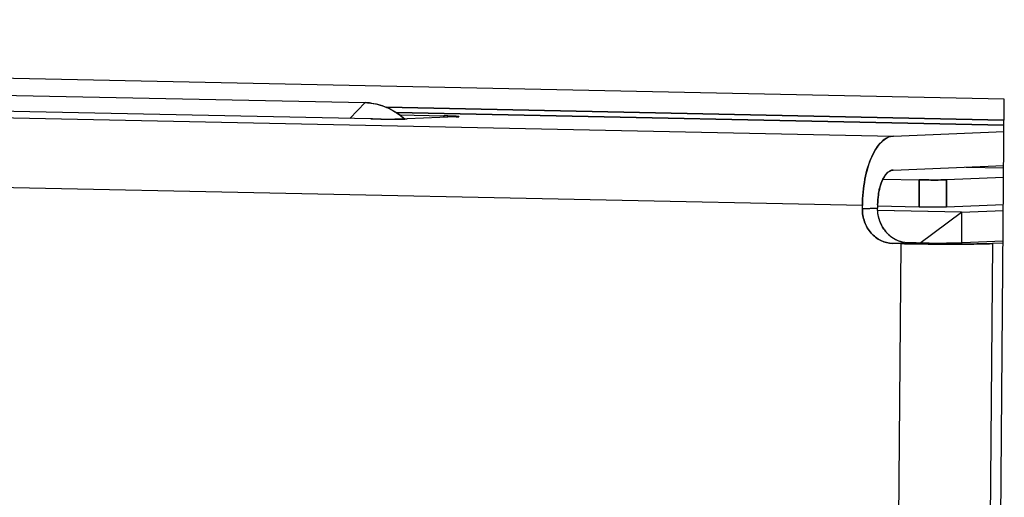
# Model space of a CAD drawing. Header units: millimetres. Extents: x 0 to 1750, y -1720 to 477.
# Tile 157 of 256: x 957.12 to 964.34, y -984.71 to -981.21. Entities that reach past the tile are written whole.
import ezdxf

# ---------------------------------------------------------------- set-up
doc = ezdxf.new("R2010")
doc.units = ezdxf.units.MM
doc.header["$LTSCALE"] = 92.51
for name, color, linetype in [('101304998_DXF_CONTINUOUS_LINE', 7, 'CONTINUOUS'), ('_101304998_1DXF_CONTINUOUS_LINE', 7, 'CONTINUOUS'), ('DE-11-072043DXF_CONTINUOUS_LINE', 7, 'CONTINUOUS'), ('MANIFOLD_SOLDXF_CONTINUOUS_LINE', 7, 'CONTINUOUS')]:
    doc.layers.add(name, color=color, linetype=linetype)

msp = doc.modelspace()

# ---------------------------------------------------------------- linework, layer by layer
at = {"layer": '101304998_DXF_CONTINUOUS_LINE'}
for p, q in [((937.4159, -981.5178), (963.5311, -982.0611)), ((956.971, -981.7599), (959.6541, -981.8158)), ((959.5412, -981.9326), (959.6541, -981.8158)), ((959.6944, -981.9358), (955.9381, -981.8576)), ((964.3417, -981.9444), (959.8091, -981.8501)), ((959.881, -981.8886), (964.3409, -981.9813)), ((959.9153, -981.9369), (959.871, -981.9373)), ((959.9068, -981.9065), (960.2312, -981.9133)), ((959.9438, -981.9364), (959.9153, -981.9369)), ((959.9628, -981.9358), (959.9438, -981.9364)), ((960.3206, -981.9207), (959.9628, -981.9358)), ((960.2312, -981.9133), (960.2311, -981.9245)), ((960.3413, -981.919), (960.3206, -981.9207)), ((960.3413, -981.9183), (960.3417, -981.9187)), ((960.3417, -981.9187), (960.3413, -981.919)), ((963.3033, -982.5703), (937.1555, -982.0263)), ((963.5311, -982.0611), (964.343, -982.027)), ((963.529, -982.311), (964.3409, -982.2769)), ((964.064, -982.2886), (964.3408, -982.2943)), ((963.4545, -982.3775), (963.7206, -982.383)), ((963.7189, -982.5829), (963.7206, -982.383)), ((963.9218, -982.383), (963.9202, -982.5829)), ((964.3402, -982.3654), (963.9218, -982.383)), ((963.3031, -982.5953), (963.3033, -982.5703)), ((963.4149, -982.5906), (963.3031, -982.5953)), ((964.0318, -982.62), (963.4146, -982.6072)), ((963.4151, -982.5656), (963.4149, -982.5906)), ((963.7189, -982.5829), (963.4152, -982.5766)), ((963.776, -982.5838), (963.7189, -982.5829)), ((964.3385, -982.5653), (963.9202, -982.5829)), ((964.0318, -982.62), (964.3382, -982.6072)), ((963.7254, -982.847), (964.0318, -982.62)), ((964.0318, -982.62), (964.03, -982.8464)), ((963.4442, -1000.1951), (963.5872, -982.8512)), ((963.5872, -982.8512), (963.5246, -982.8499)), ((963.699, -982.8465), (963.6364, -982.8452)), ((963.9751, -982.8479), (963.9198, -982.8484)), ((964.3363, -982.8338), (964.0345, -982.8465)), ((964.258, -982.8511), (964.115, -1000.195)), ((964.3362, -982.8478), (964.258, -982.8511))]:
    msp.add_line(p, q, dxfattribs=at)
for centre, radius, start, end in [((959.6457, -982.2133), 0.3976, 82.87724, 88.78205), ((959.8485, -974.1017), 7.8356, 269.43243, 269.80759), ((959.8464, -974.7781), 7.1592, 269.80641, 270.01471), ((959.8466, -975.651), 6.2863, 270.01436, 270.22225), ((960.1267, -986.9546), 5.0424, 88.54655, 88.81265), ((963.6784, -982.598), 0.2627, 200.04043, 213.7977), ((963.6661, -982.606), 0.248, 213.84363, 221.32191), ((963.6584, -982.6126), 0.2378, 221.34591, 228.38369), ((963.9043, -967.5791), 15.2754, 268.81059, 268.99688), ((963.9423, -965.4321), 17.4227, 268.99572, 269.16128), ((963.9617, -964.1233), 18.7316, 269.16049, 269.31602), ((963.8916, -973.0539), 9.7946, 269.43243, 269.80759), ((963.889, -973.8994), 8.949, 269.80641, 270.01471), ((963.8893, -974.9905), 7.8579, 270.01436, 270.22225)]:
    msp.add_arc(centre, radius, start, end, dxfattribs=at)
for points, knots in [([(959.695, -981.8187), (959.7401, -981.8244), (959.8306, -981.8515), (959.9084, -981.9045), (959.9436, -981.936)], [0, 0, 0, 0, 0.490534, 1, 1, 1, 1]), ([(959.7709, -981.9369), (959.7643, -981.9369), (959.7388, -981.9366), (959.7133, -981.9362), (959.6944, -981.9358)], [0, 0, 0, 0, 0.259334, 1, 1, 1, 1]), ([(960.2546, -981.9138), (960.266, -981.9141), (960.2864, -981.9148), (960.3128, -981.9155), (960.33, -981.9172), (960.3389, -981.9173), (960.3413, -981.9183)], [0, 0, 0, 0, 0.395577, 0.703371, 0.908087, 1, 1, 1, 1]), ([(963.5311, -982.0611), (963.4575, -982.0642), (963.3837, -982.1732), (963.3413, -982.2925), (963.3123, -982.4119), (963.3038, -982.506), (963.3033, -982.5703)], [0, 0, 0, 0, 0.377243, 0.517204, 0.670596, 1, 1, 1, 1]), ([(963.4854, -982.3325), (963.4887, -982.3292), (963.5011, -982.3186), (963.5172, -982.3115), (963.529, -982.311)], [0, 0, 0, 0, 0.281726, 1, 1, 1, 1]), ([(963.4603, -982.3659), (963.4622, -982.3626), (963.4695, -982.3507), (963.4781, -982.3396), (963.4854, -982.3325)], [0, 0, 0, 0, 0.27058, 1, 1, 1, 1]), ([(963.9218, -982.383), (963.8929, -982.3842), (963.8258, -982.3843), (963.7587, -982.3838), (963.7206, -982.383)], [0, 0, 0, 0, 0.431008, 1, 1, 1, 1]), ([(963.4151, -982.5656), (963.4153, -982.5415), (963.4177, -982.5095), (963.4229, -982.4779), (963.4243, -982.4702)], [0, 0, 0, 0, 0.755187, 1, 1, 1, 1]), ([(963.4243, -982.4702), (963.4253, -982.4651), (963.4294, -982.4455), (963.4347, -982.4262), (963.4396, -982.4122)], [0, 0, 0, 0, 0.260112, 1, 1, 1, 1]), ([(963.5246, -982.8499), (963.4953, -982.8493), (963.4352, -982.8344), (963.3617, -982.7763), (963.3136, -982.6926), (963.3028, -982.6278), (963.3031, -982.5953)], [0, 0, 0, 0, 0.236742, 0.48203, 0.737809, 1, 1, 1, 1]), ([(963.884, -982.5838), (963.8761, -982.5839), (963.8401, -982.5842), (963.804, -982.5841), (963.776, -982.5838)], [0, 0, 0, 0, 0.220704, 1, 1, 1, 1]), ([(963.9202, -982.5829), (963.9177, -982.583), (963.9057, -982.5834), (963.8936, -982.5836), (963.884, -982.5838)], [0, 0, 0, 0, 0.200526, 1, 1, 1, 1]), ([(963.7946, -982.8479), (963.7863, -982.8479), (963.7545, -982.8475), (963.7226, -982.847), (963.699, -982.8465)], [0, 0, 0, 0, 0.259334, 1, 1, 1, 1]), ([(963.7381, -982.8536), (963.7596, -982.8539), (963.8448, -982.8548), (963.9299, -982.8551), (963.9934, -982.855)], [0, 0, 0, 0, 0.253592, 1, 1, 1, 1]), ([(964.0345, -982.8465), (964.0305, -982.8466), (964.0107, -982.8473), (963.9909, -982.8477), (963.9751, -982.8479)], [0, 0, 0, 0, 0.200881, 1, 1, 1, 1]), ([(963.9934, -982.855), (964.0207, -982.855), (964.1089, -982.8545), (964.1971, -982.8537), (964.258, -982.8511)], [0, 0, 0, 0, 0.309001, 1, 1, 1, 1])]:
    msp.add_open_spline(points, degree=3, knots=knots, dxfattribs=at)
for points in [[(963.4396, -982.4122), (963.4424, -982.4042), (963.4454, -982.3963), (963.4489, -982.3886)], [(963.4489, -982.3886), (963.4523, -982.3808), (963.4561, -982.3732), (963.4603, -982.3659)], [(963.4317, -982.688), (963.4204, -982.6571), (963.4146, -982.6236), (963.4149, -982.5906)], [(963.5515, -982.8246), (963.5331, -982.8157), (963.5158, -982.804), (963.5005, -982.7904)], [(963.6364, -982.8452), (963.6073, -982.8446), (963.5778, -982.8373), (963.5515, -982.8246)]]:
    msp.add_open_spline(points, degree=3, dxfattribs=at)
at = {"layer": '_101304998_1DXF_CONTINUOUS_LINE'}
for p, q in [((956.971, -981.7599), (959.6541, -981.8158)), ((959.6541, -981.8158), (959.5412, -981.9326)), ((964.064, -982.2886), (964.3408, -982.2943)), ((963.4545, -982.3775), (963.7206, -982.383)), ((963.7206, -982.383), (963.7189, -982.5829)), ((963.9202, -982.5829), (963.9218, -982.383)), ((964.3402, -982.3654), (963.9218, -982.383)), ((963.7189, -982.5829), (963.4152, -982.5766)), ((963.776, -982.5838), (963.7189, -982.5829)), ((964.3385, -982.5653), (963.9202, -982.5829))]:
    msp.add_line(p, q, dxfattribs=at)
msp.add_arc((959.6013, -982.318), 0.513, 48.08506, 54.62764, dxfattribs=at)
for points, knots in [([(959.6541, -981.8158), (959.6968, -981.8166), (959.784, -981.8329), (959.8621, -981.8741), (959.8982, -981.8997)], [0, 0, 0, 0, 0.49086, 1, 1, 1, 1]), ([(963.7206, -982.383), (963.7587, -982.3838), (963.8138, -982.3843), (963.8809, -982.384), (963.9098, -982.3835), (963.9218, -982.383)], [0, 0, 0, 0, 0.568994, 0.821639, 1, 1, 1, 1]), ([(963.884, -982.5838), (963.8761, -982.5839), (963.8401, -982.5842), (963.804, -982.5841), (963.776, -982.5838)], [0, 0, 0, 0, 0.220545, 1, 1, 1, 1]), ([(963.9202, -982.5829), (963.9177, -982.583), (963.9057, -982.5834), (963.8936, -982.5836), (963.884, -982.5838)], [0, 0, 0, 0, 0.201062, 1, 1, 1, 1])]:
    msp.add_open_spline(points, degree=3, knots=knots, dxfattribs=at)
at = {"layer": 'DE-11-072043DXF_CONTINUOUS_LINE'}
for p, q in [((964.3449, -981.7901), (936.3069, -981.2067)), ((964.1841, -1001.2832), (964.3449, -981.7901))]:
    msp.add_line(p, q, dxfattribs=at)
at = {"layer": 'MANIFOLD_SOLDXF_CONTINUOUS_LINE'}
for p, q in [((937.4159, -981.5178), (963.5311, -982.0611)), ((959.6944, -981.9358), (955.9381, -981.8576)), ((959.8091, -981.8501), (964.3417, -981.9444)), ((964.3409, -981.9813), (959.881, -981.8886)), ((959.6944, -981.9358), (959.7693, -981.9369)), ((959.7693, -981.9369), (959.7709, -981.9369)), ((959.8461, -981.9373), (959.8482, -981.9373)), ((959.9068, -981.9065), (960.2312, -981.9133)), ((959.914, -981.9369), (959.9153, -981.9369)), ((960.3206, -981.9207), (959.9628, -981.9358)), ((960.2311, -981.9245), (960.2312, -981.9133)), ((960.3412, -981.919), (960.3413, -981.919)), ((960.3413, -981.919), (960.3417, -981.9187)), ((963.3033, -982.5703), (937.1555, -982.0263)), ((963.5311, -982.0611), (964.343, -982.027)), ((963.529, -982.311), (964.3409, -982.2769)), ((963.3031, -982.5953), (963.3033, -982.5703)), ((963.3031, -982.5953), (963.4149, -982.5906)), ((963.4151, -982.5656), (963.4149, -982.5906)), ((964.0318, -982.62), (963.4159, -982.6072)), ((964.0318, -982.62), (964.3382, -982.6072)), ((963.7254, -982.847), (964.0318, -982.62)), ((964.0318, -982.62), (964.03, -982.8464)), ((963.4442, -1000.1951), (963.5872, -982.8512)), ((963.5872, -982.8512), (963.5246, -982.8499)), ((963.6089, -982.8516), (963.5872, -982.8512)), ((963.6309, -982.852), (963.6089, -982.8516)), ((963.699, -982.8465), (963.6364, -982.8452)), ((963.7926, -982.8479), (963.7946, -982.8479)), ((963.8886, -982.8484), (963.8913, -982.8484)), ((963.9735, -982.8479), (963.9751, -982.8479)), ((964.3363, -982.8338), (964.0345, -982.8465)), ((964.258, -982.8511), (964.115, -1000.195)), ((964.3362, -982.8478), (964.258, -982.8511))]:
    msp.add_line(p, q, dxfattribs=at)
for centre, radius, start, end in [((959.8479, -974.1589), 7.7785, 269.43248, 269.98618), ((960.1327, -986.6985), 4.7863, 88.4651, 88.8213), ((960.1674, -985.415), 3.5023, 88.17753, 88.46978), ((963.7004, -982.4999), 0.275, 155.67145, 156.14102), ((963.5611, -982.41), 0.1083, 133.68807, 134.30303), ((963.8916, -982.5594), 0.4758, 168.95897, 169.19065), ((963.6858, -982.5951), 0.2706, 199.67043, 200.09146), ((963.6665, -982.6057), 0.2485, 213.85859, 220.692), ((963.6626, -982.6089), 0.2434, 220.71546, 221.3573), ((963.6584, -982.6127), 0.2378, 221.33503, 228.37337), ((963.6447, -982.6315), 0.2145, 243.73754, 244.2338), ((963.9447, -965.2911), 17.5638, 268.97619, 269.19873), ((963.9643, -963.9041), 18.9509, 269.19824, 269.33975)]:
    msp.add_arc(centre, radius, start, end, dxfattribs=at)
for points, knots in [([(959.8482, -981.9373), (959.8541, -981.9373), (959.8761, -981.9373), (959.898, -981.9371), (959.914, -981.9369)], [0, 0, 0, 0, 0.269262, 1, 1, 1, 1]), ([(959.9153, -981.9369), (959.92, -981.9368), (959.9358, -981.9366), (959.9516, -981.9362), (959.9628, -981.9358)], [0, 0, 0, 0, 0.296106, 1, 1, 1, 1]), ([(960.3417, -981.9187), (960.3417, -981.9183), (960.3397, -981.918), (960.3371, -981.9174), (960.3317, -981.917), (960.3247, -981.9165), (960.3157, -981.916), (960.3002, -981.9152), (960.2877, -981.9148), (960.2788, -981.9145)], [0, 0, 0, 0, 0.018327, 0.068145, 0.149911, 0.262908, 0.40604, 0.577829, 1, 1, 1, 1]), ([(960.3206, -981.9207), (960.3252, -981.9205), (960.3313, -981.9203), (960.3382, -981.9196), (960.3404, -981.9193), (960.3412, -981.919)], [0, 0, 0, 0, 0.67622, 0.882987, 1, 1, 1, 1]), ([(963.3033, -982.5703), (963.3038, -982.506), (963.3125, -982.4115), (963.341, -982.2931), (963.3688, -982.2164), (963.4025, -982.1524), (963.4411, -982.1034), (963.4838, -982.0708), (963.516, -982.0618), (963.5311, -982.0611)], [0, 0, 0, 0, 0.323726, 0.474542, 0.61216, 0.733491, 0.837092, 0.924171, 1, 1, 1, 1]), ([(963.529, -982.311), (963.5215, -982.3113), (963.5055, -982.3158), (963.4925, -982.3257), (963.4863, -982.3316)], [0, 0, 0, 0, 0.465747, 1, 1, 1, 1]), ([(963.4489, -982.3886), (963.4462, -982.3945), (963.4359, -982.4203), (963.4288, -982.4474), (963.4247, -982.4683)], [0, 0, 0, 0, 0.232811, 1, 1, 1, 1]), ([(963.4603, -982.3658), (963.4594, -982.3675), (963.4556, -982.3742), (963.4522, -982.3812), (963.4498, -982.3865)], [0, 0, 0, 0, 0.241875, 1, 1, 1, 1]), ([(963.4854, -982.3325), (963.4831, -982.3347), (963.4736, -982.3449), (963.4657, -982.3565), (963.4603, -982.3658)], [0, 0, 0, 0, 0.229945, 1, 1, 1, 1]), ([(963.4243, -982.4702), (963.4229, -982.4779), (963.4176, -982.5094), (963.4153, -982.5415), (963.4151, -982.5656)], [0, 0, 0, 0, 0.244247, 1, 1, 1, 1]), ([(963.3031, -982.5953), (963.3028, -982.6278), (963.3136, -982.6926), (963.3617, -982.7763), (963.4352, -982.8344), (963.4953, -982.8493), (963.5246, -982.8499)], [0, 0, 0, 0, 0.26217, 0.517971, 0.763279, 1, 1, 1, 1]), ([(963.431, -982.6861), (963.4228, -982.6633), (963.416, -982.6311), (963.4148, -982.5988), (963.4149, -982.5906)], [0, 0, 0, 0, 0.748824, 1, 1, 1, 1]), ([(963.4601, -982.7441), (963.4572, -982.7398), (963.4461, -982.722), (963.4371, -982.7028), (963.4316, -982.688)], [0, 0, 0, 0, 0.248119, 1, 1, 1, 1]), ([(963.5498, -982.8238), (963.5454, -982.8216), (963.5279, -982.8122), (963.5116, -982.8004), (963.5005, -982.7905)], [0, 0, 0, 0, 0.247747, 1, 1, 1, 1]), ([(963.6364, -982.8452), (963.6292, -982.845), (963.6, -982.8429), (963.5713, -982.8342), (963.5515, -982.8246)], [0, 0, 0, 0, 0.248744, 1, 1, 1, 1]), ([(963.699, -982.8465), (963.7065, -982.8467), (963.7377, -982.8473), (963.7689, -982.8477), (963.7926, -982.8479)], [0, 0, 0, 0, 0.23865, 1, 1, 1, 1]), ([(963.9802, -982.855), (963.9612, -982.855), (963.8831, -982.855), (963.805, -982.8544), (963.7459, -982.8537)], [0, 0, 0, 0, 0.243381, 1, 1, 1, 1]), ([(963.7946, -982.8479), (963.8025, -982.848), (963.8339, -982.8483), (963.8652, -982.8484), (963.8886, -982.8484)], [0, 0, 0, 0, 0.253388, 1, 1, 1, 1]), ([(963.8913, -982.8484), (963.8987, -982.8484), (963.9261, -982.8484), (963.9535, -982.8482), (963.9735, -982.8479)], [0, 0, 0, 0, 0.269262, 1, 1, 1, 1]), ([(963.9751, -982.8479), (963.9809, -982.8478), (964.0007, -982.8475), (964.0205, -982.847), (964.0345, -982.8465)], [0, 0, 0, 0, 0.296106, 1, 1, 1, 1]), ([(964.258, -982.8511), (964.2197, -982.8527), (964.127, -982.8544), (964.0344, -982.855), (963.9802, -982.855)], [0, 0, 0, 0, 0.414475, 1, 1, 1, 1])]:
    msp.add_open_spline(points, degree=3, knots=knots, dxfattribs=at)

doc.saveas('drawing.dxf')
